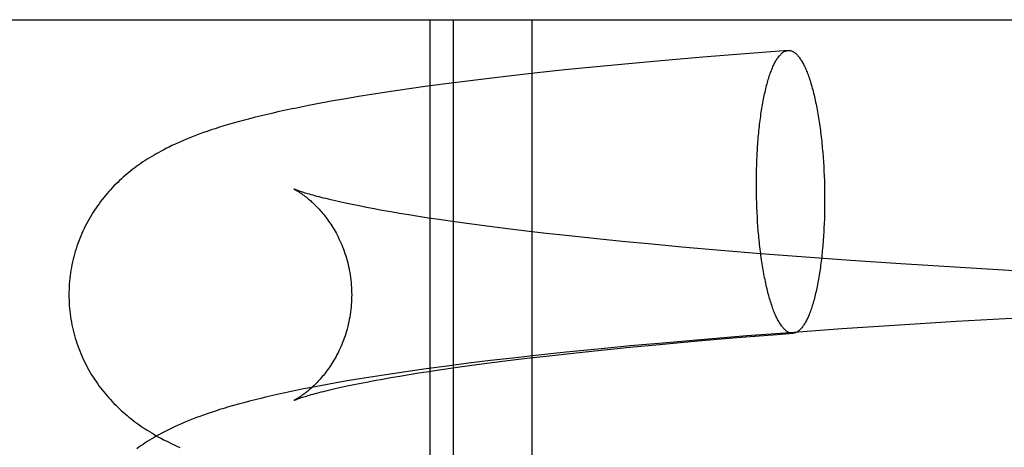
# Model space of a CAD drawing. Header units: inches. Extents: x 0 to 184, y 0 to 119.
# Tile 27 of 114: x 91.8483 to 91.9841, y 44.3992 to 44.4581. Entities that reach past the tile are written whole.
import ezdxf

# ---------------------------------------------------------------- set-up
doc = ezdxf.new("R2010")
doc.units = ezdxf.units.IN
doc.header["$LTSCALE"] = 10.121375
doc.header["$MEASUREMENT"] = 0
doc.linetypes.add('HIDDEN', pattern=[0.2, 0.1, -0.1])
doc.layers.add('DEFAULT_2', color=8, linetype='HIDDEN')

msp = doc.modelspace()

# ---------------------------------------------------------------- linework, layer by layer
at = {"layer": 'DEFAULT_2', "color": 8, "linetype": 'HIDDEN'}
for p, q in [((91.60394, 44.45813), (92.08153, 44.45813)), ((91.90487, 44.45813), (91.90487, 44.30188)), ((91.9081, 44.45813), (91.9081, 44.30188)), ((91.91894, 44.45813), (91.91894, 44.30188)), ((91.94839, 44.45345), (91.94255, 44.45297)), ((91.95429, 44.4539), (91.94839, 44.45345)), ((91.93229, 44.45207), (91.92786, 44.45164)), ((91.93681, 44.45248), (91.93229, 44.45207)), ((91.94255, 44.45297), (91.93681, 44.45248)), ((91.91614, 44.4504), (91.91307, 44.45004)), ((91.91926, 44.45075), (91.91614, 44.4504)), ((91.92351, 44.4512), (91.91926, 44.45075)), ((91.92786, 44.45164), (91.92351, 44.4512)), ((91.90711, 44.44929), (91.90423, 44.44891)), ((91.91006, 44.44967), (91.90711, 44.44929)), ((91.91307, 44.45004), (91.91006, 44.44967)), ((91.89684, 44.44782), (91.89505, 44.44753)), ((91.89865, 44.4481), (91.89684, 44.44782)), ((91.90048, 44.44837), (91.89865, 44.4481)), ((91.90234, 44.44864), (91.90048, 44.44837)), ((91.90423, 44.44891), (91.90234, 44.44864)), ((91.88986, 44.44662), (91.88817, 44.4463)), ((91.89157, 44.44693), (91.88986, 44.44662)), ((91.8933, 44.44723), (91.89157, 44.44693)), ((91.89505, 44.44753), (91.8933, 44.44723)), ((91.95908, 44.43981), (91.95913, 44.43918)), ((91.94997, 44.43812), (91.94999, 44.43876)), ((91.95913, 44.43918), (91.95917, 44.43854)), ((91.95917, 44.43854), (91.95921, 44.43789)), ((91.94993, 44.43616), (91.94994, 44.43682)), ((91.94994, 44.43682), (91.94995, 44.43747)), ((91.94995, 44.43747), (91.94997, 44.43812)), ((91.95921, 44.43789), (91.95925, 44.43724)), ((91.95925, 44.43724), (91.95928, 44.43659)), ((91.94993, 44.43551), (91.94993, 44.43616)), ((91.94993, 44.43485), (91.94993, 44.43551)), ((91.95928, 44.43659), (91.9593, 44.43593)), ((91.9593, 44.43593), (91.95932, 44.43528)), ((91.94994, 44.43419), (91.94993, 44.43485)), ((91.94995, 44.43353), (91.94994, 44.43419)), ((91.95932, 44.43528), (91.95933, 44.43462)), ((91.95933, 44.43462), (91.95934, 44.43396)), ((91.89326, 44.43284), (91.89241, 44.43302)), ((91.89416, 44.43265), (91.89326, 44.43284)), ((91.94997, 44.43287), (91.94995, 44.43353)), ((91.94999, 44.43222), (91.94997, 44.43287)), ((91.95934, 44.43396), (91.95934, 44.4333)), ((91.95934, 44.4333), (91.95934, 44.43264)), ((91.89512, 44.43245), (91.89416, 44.43265)), ((91.89613, 44.43225), (91.89512, 44.43245)), ((91.8972, 44.43205), (91.89613, 44.43225)), ((91.89832, 44.43185), (91.8972, 44.43205)), ((91.89949, 44.43164), (91.89832, 44.43185)), ((91.90072, 44.43143), (91.89949, 44.43164)), ((91.902, 44.43122), (91.90072, 44.43143)), ((91.95002, 44.43156), (91.94999, 44.43222)), ((91.95006, 44.43091), (91.95002, 44.43156)), ((91.95933, 44.43199), (91.95932, 44.43134)), ((91.95934, 44.43264), (91.95933, 44.43199)), ((91.90333, 44.43101), (91.902, 44.43122)), ((91.9047, 44.43079), (91.90333, 44.43101)), ((91.90613, 44.43058), (91.9047, 44.43079)), ((91.90835, 44.43026), (91.90613, 44.43058)), ((91.91067, 44.42994), (91.90835, 44.43026)), ((91.9501, 44.43027), (91.95006, 44.43091)), ((91.95014, 44.42963), (91.9501, 44.43027)), ((91.9593, 44.43069), (91.95928, 44.43004)), ((91.95932, 44.43134), (91.9593, 44.43069)), ((91.9131, 44.42962), (91.91067, 44.42994)), ((91.91561, 44.4293), (91.9131, 44.42962)), ((91.91822, 44.42899), (91.91561, 44.4293)), ((91.92091, 44.42867), (91.91822, 44.42899)), ((91.92368, 44.42836), (91.92091, 44.42867)), ((91.95019, 44.42899), (91.95014, 44.42963)), ((91.92749, 44.42796), (91.92368, 44.42836)), ((91.93143, 44.42756), (91.92749, 44.42796)), ((91.9355, 44.42717), (91.93143, 44.42756)), ((91.93966, 44.42678), (91.9355, 44.42717)), ((91.94501, 44.42632), (91.93966, 44.42678)), ((91.95049, 44.42587), (91.94501, 44.42632)), ((91.95609, 44.42544), (91.95049, 44.42587)), ((91.96292, 44.42494), (91.95609, 44.42544)), ((91.96986, 44.42447), (91.96292, 44.42494)), ((91.97804, 44.42396), (91.96986, 44.42447)), ((91.98625, 44.42348), (91.97804, 44.42396)), ((91.97748, 44.41651), (91.96898, 44.41598)), ((91.98598, 44.41699), (91.97748, 44.41651)), ((91.96173, 44.4155), (91.95453, 44.41498)), ((91.96898, 44.41598), (91.96173, 44.4155)), ((91.93657, 44.41336), (91.94183, 44.41384)), ((91.94276, 44.41406), (91.93702, 44.41356)), ((91.94183, 44.41384), (91.94724, 44.4143)), ((91.94861, 44.41453), (91.94276, 44.41406)), ((91.94724, 44.4143), (91.95277, 44.41474)), ((91.95453, 44.41498), (91.94861, 44.41453)), ((91.95277, 44.41474), (91.95499, 44.41491)), ((91.92806, 44.41273), (91.92371, 44.41229)), ((91.92466, 44.41217), (91.92851, 44.41258)), ((91.9325, 44.41315), (91.92806, 44.41273)), ((91.92851, 44.41258), (91.93248, 44.41298)), ((91.93248, 44.41298), (91.93657, 44.41336)), ((91.93702, 44.41356), (91.9325, 44.41315)), ((91.91325, 44.41113), (91.91024, 44.41076)), ((91.91313, 44.41082), (91.91564, 44.41113)), ((91.91632, 44.41149), (91.91325, 44.41113)), ((91.91564, 44.41113), (91.91825, 44.41145)), ((91.91945, 44.41184), (91.91632, 44.41149)), ((91.91825, 44.41145), (91.92094, 44.41176)), ((91.92371, 44.41229), (91.91945, 44.41184)), ((91.92094, 44.41176), (91.92466, 44.41217)), ((91.90251, 44.40973), (91.90065, 44.40946)), ((91.9044, 44.41), (91.90251, 44.40973)), ((91.90335, 44.40943), (91.90473, 44.40964)), ((91.90729, 44.41038), (91.9044, 44.41)), ((91.90473, 44.40964), (91.90615, 44.40985)), ((91.90615, 44.40985), (91.90838, 44.41018)), ((91.91024, 44.41076), (91.90729, 44.41038)), ((91.90838, 44.41018), (91.9107, 44.4105)), ((91.9107, 44.4105), (91.91313, 44.41082)), ((91.89346, 44.40833), (91.89173, 44.40803)), ((91.89522, 44.40862), (91.89346, 44.40833)), ((91.897, 44.40891), (91.89522, 44.40862)), ((91.89614, 44.40818), (91.89721, 44.40838)), ((91.89881, 44.40919), (91.897, 44.40891)), ((91.89721, 44.40838), (91.89834, 44.40859)), ((91.89834, 44.40859), (91.89951, 44.4088)), ((91.90065, 44.40946), (91.89881, 44.40919)), ((91.89951, 44.4088), (91.90074, 44.409)), ((91.90074, 44.409), (91.90202, 44.40922)), ((91.90202, 44.40922), (91.90335, 44.40943)), ((91.89002, 44.40771), (91.88832, 44.40739)), ((91.89173, 44.40803), (91.89002, 44.40771)), ((91.89126, 44.40715), (91.89202, 44.40732)), ((91.89202, 44.40732), (91.89284, 44.4075)), ((91.89417, 44.40779), (91.89513, 44.40798)), ((91.89513, 44.40798), (91.89614, 44.40818))]:
    msp.add_line(p, q, dxfattribs=at)
for points in [[(91.94999, 44.43876), (91.95002, 44.4394), (91.95004, 44.43972), (91.95006, 44.44004), (91.95008, 44.44035), (91.9501, 44.44066), (91.95012, 44.44097), (91.95014, 44.44128), (91.95017, 44.44159), (91.95019, 44.4419), (91.95022, 44.4422), (91.95025, 44.4425), (91.95028, 44.4428), (91.95031, 44.44309), (91.95034, 44.44339), (91.95037, 44.44368), (91.95041, 44.44397), (91.95044, 44.44425), (91.95048, 44.44453), (91.95052, 44.44481), (91.95056, 44.44509), (91.9506, 44.44537), (91.95064, 44.44564), (91.95068, 44.4459), (91.95073, 44.44617), (91.95077, 44.44643), (91.95082, 44.44669), (91.95086, 44.44694), (91.95091, 44.44719), (91.95096, 44.44744), (91.95101, 44.44768), (91.95106, 44.44792), (91.95112, 44.44816), (91.95117, 44.44839), (91.95122, 44.44861), (91.95128, 44.44884), (91.95133, 44.44906), (91.95139, 44.44927), (91.95145, 44.44948), (91.95151, 44.44969), (91.95157, 44.44989), (91.95163, 44.45009), (91.95169, 44.45028), (91.95175, 44.45047), (91.95182, 44.45066), (91.95188, 44.45084), (91.95195, 44.45101), (91.95201, 44.45118), (91.95208, 44.45135), (91.95215, 44.45151), (91.95221, 44.45166), (91.95228, 44.45181), (91.95235, 44.45196), (91.95242, 44.4521), (91.95249, 44.45224), (91.95256, 44.45237), (91.95263, 44.45249), (91.95271, 44.45261), (91.95278, 44.45273), (91.95285, 44.45284), (91.95293, 44.45294), (91.953, 44.45304), (91.95308, 44.45314), (91.95315, 44.45322), (91.95323, 44.45331), (91.9533, 44.45339), (91.95338, 44.45346), (91.95346, 44.45353), (91.95353, 44.45359), (91.95361, 44.45364), (91.95369, 44.45369), (91.95377, 44.45374), (91.95384, 44.45378), (91.95392, 44.45381), (91.954, 44.45384), (91.95408, 44.45386), (91.95416, 44.45388), (91.95424, 44.45389), (91.95429, 44.4539)], [(91.95429, 44.4539), (91.95432, 44.4539), (91.9544, 44.4539), (91.95448, 44.4539), (91.95456, 44.45389), (91.95464, 44.45387), (91.95471, 44.45385), (91.95479, 44.45382), (91.95487, 44.45379), (91.95495, 44.45375), (91.95503, 44.45371), (91.95511, 44.45366), (91.95519, 44.4536), (91.95527, 44.45354), (91.95535, 44.45348), (91.95543, 44.45341), (91.9555, 44.45333), (91.95558, 44.45325), (91.95566, 44.45316), (91.95574, 44.45307), (91.95582, 44.45297), (91.95589, 44.45287), (91.95597, 44.45276), (91.95604, 44.45265), (91.95612, 44.45253), (91.9562, 44.4524), (91.95627, 44.45228), (91.95634, 44.45214), (91.95642, 44.452), (91.95649, 44.45186), (91.95656, 44.45171), (91.95664, 44.45155), (91.95671, 44.4514), (91.95678, 44.45123), (91.95685, 44.45106), (91.95692, 44.45089), (91.95699, 44.45071), (91.95706, 44.45053), (91.95713, 44.45034), (91.95719, 44.45015), (91.95726, 44.44995), (91.95732, 44.44975), (91.95739, 44.44955), (91.95745, 44.44934), (91.95752, 44.44912), (91.95758, 44.4489), (91.95764, 44.44868), (91.9577, 44.44846), (91.95776, 44.44823), (91.95782, 44.44799), (91.95788, 44.44775), (91.95794, 44.44751), (91.95799, 44.44727), (91.95805, 44.44702), (91.9581, 44.44676), (91.95816, 44.44651), (91.95821, 44.44625), (91.95826, 44.44598), (91.95831, 44.44572), (91.95836, 44.44545), (91.95841, 44.44517), (91.95845, 44.4449), (91.9585, 44.44462), (91.95854, 44.44434), (91.95859, 44.44405), (91.95863, 44.44376), (91.95867, 44.44347), (91.95871, 44.44318), (91.95875, 44.44289), (91.95879, 44.44259), (91.95883, 44.44229), (91.95886, 44.44199), (91.9589, 44.44168), (91.95893, 44.44138), (91.95896, 44.44107), (91.95899, 44.44076), (91.95902, 44.44044), (91.95905, 44.44013), (91.95908, 44.43981)], [(91.88817, 44.4463), (91.88733, 44.44613), (91.88648, 44.44596), (91.88563, 44.44578), (91.88478, 44.4456), (91.88392, 44.44541), (91.88308, 44.44522), (91.88225, 44.44502), (91.88143, 44.44483), (91.88064, 44.44463), (91.87988, 44.44444), (91.87914, 44.44424), (91.87843, 44.44405), (91.87775, 44.44386), (91.8771, 44.44367), (91.87648, 44.44348), (91.87587, 44.4433), (91.87529, 44.44311), (91.87473, 44.44293), (91.87419, 44.44274), (91.87366, 44.44256), (91.87316, 44.44238), (91.87268, 44.4422), (91.87222, 44.44202), (91.87177, 44.44185), (91.87133, 44.44167), (91.8709, 44.44149), (91.87049, 44.44131), (91.87008, 44.44113), (91.86968, 44.44095), (91.8693, 44.44077), (91.86892, 44.44058), (91.86855, 44.4404), (91.86819, 44.44021), (91.86783, 44.44003), (91.86749, 44.43984), (91.86716, 44.43965), (91.86684, 44.43947), (91.86652, 44.43928), (91.86621, 44.43909), (91.86591, 44.4389), (91.86562, 44.43871), (91.86532, 44.43852), (91.86504, 44.43832), (91.86475, 44.43812), (91.86447, 44.43792), (91.86419, 44.43772), (91.86392, 44.43751), (91.86365, 44.4373), (91.86338, 44.43709), (91.86312, 44.43687), (91.86286, 44.43665), (91.8626, 44.43642), (91.86234, 44.43619), (91.86208, 44.43595), (91.86183, 44.43571), (91.86157, 44.43546), (91.86132, 44.43521), (91.86107, 44.43495), (91.86083, 44.43469), (91.8606, 44.43443), (91.86036, 44.43416), (91.86013, 44.43389), (91.85991, 44.43362), (91.85969, 44.43334), (91.85947, 44.43306), (91.85926, 44.43277), (91.85905, 44.43248), (91.85884, 44.43218), (91.85864, 44.43188), (91.85844, 44.43158), (91.85825, 44.43127), (91.85806, 44.43096), (91.85788, 44.43064), (91.8577, 44.43032), (91.85752, 44.42999), (91.85735, 44.42967), (91.85719, 44.42933), (91.85703, 44.429), (91.85688, 44.42866), (91.85673, 44.42831), (91.85659, 44.42797), (91.85646, 44.42762), (91.85633, 44.42727), (91.85621, 44.42691), (91.85609, 44.42655), (91.85598, 44.42619), (91.85587, 44.42583), (91.85577, 44.42546), (91.85568, 44.4251), (91.8556, 44.42473), (91.85552, 44.42435), (91.85545, 44.42398), (91.85538, 44.4236), (91.85532, 44.42323), (91.85527, 44.42285), (91.85523, 44.42247), (91.85519, 44.42209), (91.85516, 44.42171), (91.85514, 44.42133), (91.85512, 44.42095), (91.85511, 44.42057), (91.85511, 44.42022)], [(91.89241, 44.43302), (91.89163, 44.4332), (91.89125, 44.43329), (91.8909, 44.43337), (91.89055, 44.43346), (91.89022, 44.43354), (91.88991, 44.43362), (91.8896, 44.4337), (91.88932, 44.43377), (91.88904, 44.43385), (91.88878, 44.43392), (91.88853, 44.43399), (91.8883, 44.43406), (91.88808, 44.43412), (91.88788, 44.43418), (91.88768, 44.43424), (91.8875, 44.4343), (91.88733, 44.43435), (91.88718, 44.4344), (91.88704, 44.43445), (91.8869, 44.43449), (91.88678, 44.43454), (91.88667, 44.43457), (91.88658, 44.43461), (91.88649, 44.43464), (91.88641, 44.43467), (91.88634, 44.4347), (91.88629, 44.43472), (91.88624, 44.43474), (91.8862, 44.43476), (91.88617, 44.43477), (91.88614, 44.43478), (91.88613, 44.43479), (91.88612, 44.43479)], [(91.88612, 44.43479), (91.88613, 44.43478), (91.88614, 44.43478), (91.88616, 44.43477), (91.88619, 44.43475), (91.88622, 44.43474), (91.88626, 44.43472), (91.88631, 44.43469), (91.88636, 44.43467), (91.88641, 44.43464), (91.88647, 44.4346), (91.88653, 44.43457), (91.8866, 44.43453), (91.88667, 44.43448), (91.88675, 44.43444), (91.88683, 44.43439), (91.88691, 44.43433), (91.887, 44.43428), (91.88709, 44.43422), (91.88719, 44.43415), (91.88728, 44.43408), (91.88738, 44.43401), (91.88749, 44.43394), (91.8876, 44.43386), (91.88771, 44.43377), (91.88782, 44.43369), (91.88793, 44.4336), (91.88805, 44.4335), (91.88817, 44.4334), (91.88829, 44.4333), (91.88841, 44.43319), (91.88854, 44.43308), (91.88867, 44.43296), (91.8888, 44.43284), (91.88893, 44.43271), (91.88907, 44.43258), (91.88921, 44.43244), (91.88934, 44.4323), (91.88948, 44.43216), (91.88962, 44.432), (91.88976, 44.43185), (91.88991, 44.43168), (91.89005, 44.43151), (91.8902, 44.43134), (91.89035, 44.43115), (91.89049, 44.43097), (91.89064, 44.43077), (91.89079, 44.43057), (91.89093, 44.43036), (91.89108, 44.43015), (91.89123, 44.42993), (91.89138, 44.4297), (91.89152, 44.42947), (91.89167, 44.42923), (91.89181, 44.42898), (91.89195, 44.42873), (91.89209, 44.42847), (91.89222, 44.42821), (91.89235, 44.42794), (91.89248, 44.42766), (91.89261, 44.42738), (91.89273, 44.42709), (91.89285, 44.4268), (91.89297, 44.4265), (91.89308, 44.4262), (91.89318, 44.42589), (91.89329, 44.42558), (91.89338, 44.42526), (91.89347, 44.42494), (91.89356, 44.42462), (91.89364, 44.42429), (91.89371, 44.42396), (91.89378, 44.42363), (91.89384, 44.42329), (91.8939, 44.42295), (91.89395, 44.42261), (91.89399, 44.42227), (91.89402, 44.42192), (91.89405, 44.42158), (91.89408, 44.42123), (91.89409, 44.42089), (91.8941, 44.42054), (91.89411, 44.42022)], [(91.95928, 44.43004), (91.95925, 44.4294), (91.95923, 44.42909), (91.95921, 44.42877), (91.95919, 44.42846), (91.95917, 44.42814), (91.95915, 44.42783), (91.95913, 44.42752), (91.9591, 44.42722), (91.95908, 44.42691), (91.95905, 44.42661), (91.95902, 44.42631), (91.95899, 44.42601), (91.95896, 44.42571), (91.95893, 44.42542), (91.9589, 44.42513), (91.95886, 44.42484), (91.95883, 44.42455), (91.95879, 44.42427), (91.95875, 44.42399), (91.95871, 44.42372), (91.95867, 44.42344), (91.95863, 44.42317), (91.95859, 44.4229), (91.95854, 44.42264), (91.9585, 44.42238), (91.95845, 44.42212), (91.95841, 44.42187), (91.95836, 44.42162), (91.95831, 44.42137), (91.95826, 44.42113), (91.95821, 44.42089), (91.95816, 44.42065), (91.9581, 44.42042), (91.95805, 44.42019), (91.95799, 44.41997), (91.95794, 44.41975), (91.95788, 44.41953), (91.95782, 44.41932), (91.95776, 44.41912), (91.9577, 44.41891), (91.95764, 44.41872), (91.95758, 44.41852), (91.95752, 44.41833), (91.95745, 44.41815), (91.95739, 44.41797), (91.95732, 44.4178), (91.95726, 44.41763), (91.95719, 44.41746), (91.95713, 44.4173), (91.95706, 44.41714), (91.95699, 44.41699), (91.95692, 44.41685), (91.95685, 44.41671), (91.95678, 44.41657), (91.95671, 44.41644), (91.95664, 44.41631), (91.95656, 44.41619), (91.95649, 44.41608), (91.95642, 44.41597), (91.95634, 44.41586), (91.95627, 44.41577), (91.9562, 44.41567), (91.95612, 44.41558), (91.95604, 44.4155), (91.95597, 44.41542), (91.95589, 44.41535), (91.95582, 44.41528), (91.95574, 44.41522), (91.95566, 44.41516), (91.95558, 44.41511), (91.9555, 44.41507), (91.95543, 44.41503), (91.95535, 44.41499), (91.95527, 44.41497), (91.95519, 44.41494), (91.95511, 44.41492), (91.95503, 44.41491), (91.95499, 44.41491)], [(91.95499, 44.41491), (91.95495, 44.41491), (91.95487, 44.41491), (91.95479, 44.41491), (91.95471, 44.41492), (91.95464, 44.41494), (91.95456, 44.41496), (91.95448, 44.41498), (91.9544, 44.41502), (91.95432, 44.41506), (91.95424, 44.4151), (91.95416, 44.41515), (91.95408, 44.4152), (91.954, 44.41526), (91.95392, 44.41533), (91.95384, 44.4154), (91.95377, 44.41548), (91.95369, 44.41556), (91.95361, 44.41564), (91.95353, 44.41574), (91.95346, 44.41583), (91.95338, 44.41594), (91.9533, 44.41605), (91.95323, 44.41616), (91.95315, 44.41628), (91.95308, 44.4164), (91.953, 44.41653), (91.95293, 44.41667), (91.95285, 44.4168), (91.95278, 44.41695), (91.95271, 44.4171), (91.95263, 44.41725), (91.95256, 44.41741), (91.95249, 44.41758), (91.95242, 44.41774), (91.95235, 44.41792), (91.95228, 44.4181), (91.95221, 44.41828), (91.95215, 44.41847), (91.95208, 44.41866), (91.95201, 44.41885), (91.95195, 44.41906), (91.95188, 44.41926), (91.95182, 44.41947), (91.95175, 44.41968), (91.95169, 44.4199), (91.95163, 44.42012), (91.95157, 44.42035), (91.95151, 44.42058), (91.95145, 44.42082), (91.95139, 44.42105), (91.95133, 44.4213), (91.95128, 44.42154), (91.95122, 44.42179), (91.95117, 44.42204), (91.95112, 44.4223), (91.95106, 44.42256), (91.95101, 44.42282), (91.95096, 44.42309), (91.95091, 44.42336), (91.95086, 44.42363), (91.95082, 44.42391), (91.95077, 44.42419), (91.95073, 44.42447), (91.95068, 44.42475), (91.95064, 44.42504), (91.9506, 44.42533), (91.95056, 44.42562), (91.95052, 44.42592), (91.95048, 44.42622), (91.95044, 44.42652), (91.95041, 44.42682), (91.95037, 44.42712), (91.95034, 44.42743), (91.95031, 44.42774), (91.95028, 44.42805), (91.95025, 44.42836), (91.95022, 44.42868), (91.95019, 44.42899)], [(91.85511, 44.42022), (91.85511, 44.41986), (91.85512, 44.41948), (91.85514, 44.4191), (91.85516, 44.41872), (91.85519, 44.41834), (91.85523, 44.41796), (91.85527, 44.41758), (91.85532, 44.4172), (91.85538, 44.41683), (91.85545, 44.41645), (91.85552, 44.41608), (91.8556, 44.41571), (91.85568, 44.41534), (91.85577, 44.41497), (91.85587, 44.4146), (91.85598, 44.41424), (91.85609, 44.41388), (91.8562, 44.41352), (91.85633, 44.41317), (91.85646, 44.41282), (91.85659, 44.41247), (91.85673, 44.41212), (91.85688, 44.41178), (91.85703, 44.41144), (91.85719, 44.4111), (91.85735, 44.41077), (91.85752, 44.41044), (91.85769, 44.41012), (91.85787, 44.4098), (91.85805, 44.40948), (91.85824, 44.40917), (91.85844, 44.40886), (91.85863, 44.40856), (91.85884, 44.40825), (91.85904, 44.40796), (91.85925, 44.40767), (91.85947, 44.40738), (91.85968, 44.4071), (91.85991, 44.40682), (91.86013, 44.40654), (91.86036, 44.40627), (91.86059, 44.40601), (91.86083, 44.40575), (91.86107, 44.40549), (91.86131, 44.40524), (91.86156, 44.40499), (91.86181, 44.40474), (91.86207, 44.40449), (91.86233, 44.40425), (91.86259, 44.40402), (91.86285, 44.40379), (91.86312, 44.40356), (91.86338, 44.40335), (91.86365, 44.40313), (91.86392, 44.40292), (91.86419, 44.40271), (91.86447, 44.40251), (91.86475, 44.40231), (91.86503, 44.40211), (91.86531, 44.40192), (91.86561, 44.40173), (91.8659, 44.40153), (91.86621, 44.40134), (91.86652, 44.40116), (91.86683, 44.40097), (91.86715, 44.40078), (91.86748, 44.4006), (91.86782, 44.40042), (91.86816, 44.40023), (91.86851, 44.40005), (91.86887, 44.39987), (91.86923, 44.3997), (91.86961, 44.39952), (91.86999, 44.39934), (91.87038, 44.39917)], [(91.89411, 44.42022), (91.8941, 44.41989), (91.89409, 44.41955), (91.89408, 44.4192), (91.89405, 44.41885), (91.89402, 44.41851), (91.89399, 44.41816), (91.89395, 44.41782), (91.8939, 44.41748), (91.89384, 44.41714), (91.89378, 44.41681), (91.89371, 44.41647), (91.89364, 44.41614), (91.89356, 44.41582), (91.89347, 44.41549), (91.89338, 44.41517), (91.89329, 44.41486), (91.89319, 44.41454), (91.89308, 44.41424), (91.89297, 44.41393), (91.89285, 44.41363), (91.89273, 44.41334), (91.89261, 44.41305), (91.89248, 44.41277), (91.89235, 44.41249), (91.89222, 44.41222), (91.89208, 44.41196), (91.89195, 44.4117), (91.89181, 44.41145), (91.89166, 44.4112), (91.89152, 44.41096), (91.89138, 44.41073), (91.89123, 44.4105), (91.89108, 44.41028), (91.89094, 44.41007), (91.89079, 44.40986), (91.89064, 44.40966), (91.89049, 44.40947), (91.89035, 44.40928), (91.8902, 44.4091), (91.89005, 44.40892), (91.88991, 44.40875), (91.88976, 44.40858), (91.88962, 44.40843), (91.88948, 44.40828), (91.88934, 44.40813), (91.88921, 44.40799), (91.88907, 44.40785), (91.88893, 44.40772), (91.8888, 44.40759), (91.88867, 44.40747), (91.88854, 44.40735), (91.88841, 44.40724), (91.88829, 44.40713), (91.88817, 44.40703), (91.88805, 44.40693), (91.88793, 44.40683), (91.88782, 44.40674), (91.8877, 44.40666), (91.88759, 44.40657), (91.88749, 44.40649), (91.88738, 44.40642), (91.88728, 44.40635), (91.88719, 44.40628), (91.88709, 44.40622), (91.887, 44.40615), (91.88691, 44.4061), (91.88683, 44.40604), (91.88675, 44.40599), (91.88667, 44.40595), (91.8866, 44.4059), (91.88653, 44.40586), (91.88647, 44.40583), (91.88641, 44.40579), (91.88635, 44.40576), (91.88631, 44.40574), (91.88626, 44.40571), (91.88622, 44.40569), (91.88619, 44.40568), (91.88616, 44.40566), (91.88614, 44.40565), (91.88613, 44.40565)], [(91.88832, 44.40739), (91.88746, 44.40722), (91.88661, 44.40705), (91.88576, 44.40687), (91.88492, 44.40669), (91.88408, 44.40651), (91.88324, 44.40632), (91.88241, 44.40613), (91.88159, 44.40593), (91.88078, 44.40573), (91.87999, 44.40553), (91.87923, 44.40533), (91.87849, 44.40513), (91.87779, 44.40494), (91.87713, 44.40474), (91.87649, 44.40455), (91.87588, 44.40437), (91.8753, 44.40418), (91.87473, 44.40399), (91.87419, 44.40381), (91.87367, 44.40363), (91.87317, 44.40345), (91.87268, 44.40327), (91.87222, 44.40309), (91.87177, 44.40291), (91.87133, 44.40274), (91.87091, 44.40256), (91.87049, 44.40238), (91.87009, 44.4022), (91.86969, 44.40202), (91.8693, 44.40183), (91.86892, 44.40165), (91.86855, 44.40146), (91.86819, 44.40128), (91.86784, 44.40109), (91.8675, 44.40091), (91.86716, 44.40072), (91.86684, 44.40053), (91.86652, 44.40035), (91.86622, 44.40016), (91.86591, 44.39997), (91.86562, 44.39978), (91.86533, 44.39959), (91.86504, 44.39939), (91.86475, 44.39919), (91.86447, 44.39899)], [(91.88613, 44.40565), (91.88612, 44.40564), (91.88613, 44.40565), (91.88614, 44.40565), (91.88617, 44.40566), (91.8862, 44.40568), (91.88624, 44.40569), (91.88629, 44.40571), (91.88634, 44.40573), (91.88641, 44.40576), (91.88649, 44.40579), (91.88658, 44.40582), (91.88668, 44.40586), (91.88679, 44.4059), (91.88691, 44.40594), (91.88704, 44.40598), (91.88718, 44.40603), (91.88734, 44.40608), (91.88751, 44.40614), (91.88769, 44.40619), (91.88788, 44.40625), (91.88809, 44.40631), (91.88831, 44.40638), (91.88854, 44.40644), (91.88879, 44.40651), (91.88905, 44.40658), (91.88932, 44.40666), (91.88961, 44.40674), (91.88991, 44.40681), (91.89023, 44.40689), (91.89056, 44.40698), (91.8909, 44.40706), (91.89126, 44.40715)], [(91.89284, 44.4075), (91.89371, 44.40769), (91.89417, 44.40779)]]:
    msp.add_lwpolyline(points, dxfattribs=at)

doc.saveas('drawing.dxf')
